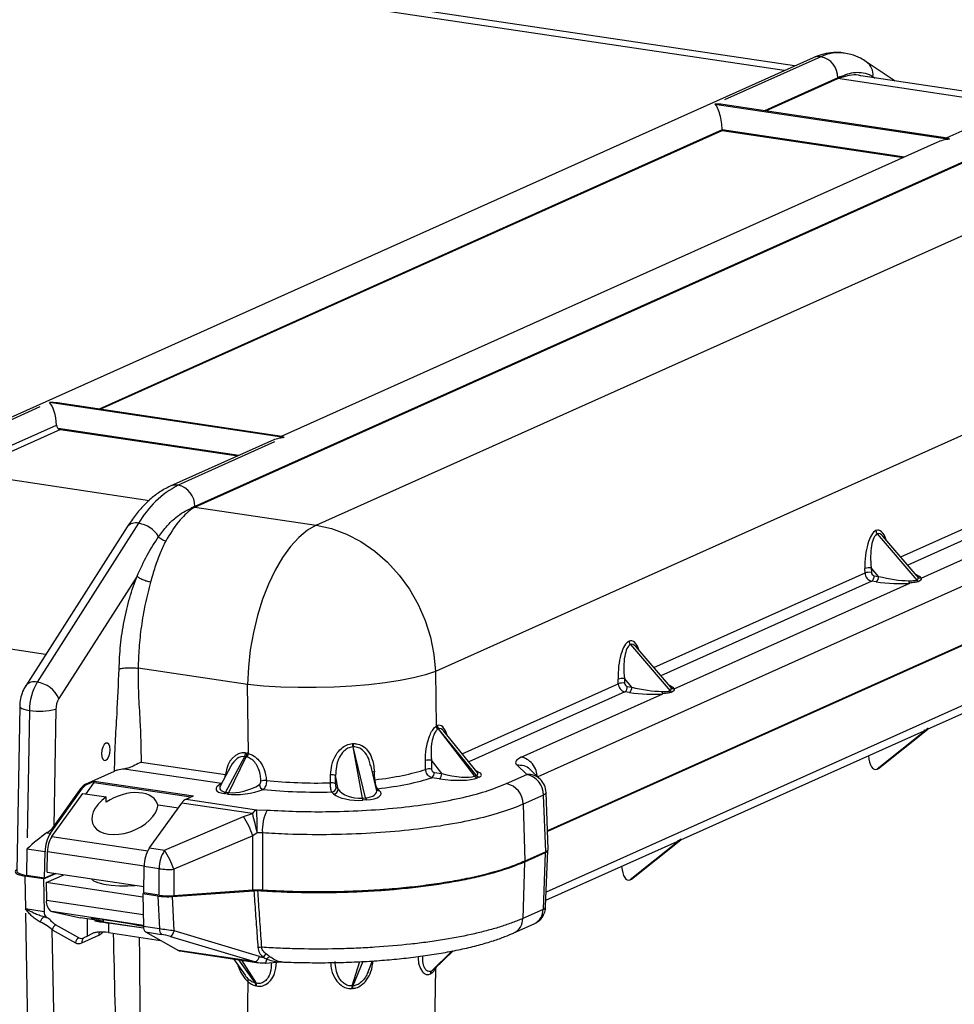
# Model space of a CAD drawing. Header units: millimetres. Extents: x 12 to 859, y 4 to 555.
# Tile 67 of 69: x 732 to 783, y 425 to 479. Entities that reach past the tile are written whole.
import ezdxf

# ---------------------------------------------------------------- set-up
doc = ezdxf.new("R2010")
doc.units = ezdxf.units.MM

msp = doc.modelspace()

# ---------------------------------------------------------------- linework, layer by layer
at = {"color": 8, "linetype": 'Continuous', "lineweight": 25}
for p, q in [((773.44, 476.471), (696.223, 488.009)), ((776.365, 476.075), (772.356, 474.278)), ((778.295, 476.156), (778.301, 476.085)), ((778.295, 476.156), (778.418, 476.067)), ((786.271, 474.553), (776.365, 476.034)), ((770.037, 473.238), (735.95, 457.957)), ((780.012, 471.747), (770.037, 473.238)), ((743.605, 455.427), (733.714, 456.905)), ((803.057, 457.168), (759.952, 437.845)), ((779.818, 449.87), (791.368, 455.048)), ((791.734, 454.598), (780.198, 449.427)), ((728.566, 454.483), (738.705, 452.968)), ((803.118, 450.68), (760.417, 431.538)), ((766.314, 443.816), (777.864, 448.994)), ((778.23, 448.545), (766.694, 443.373)), ((733.03, 444.541), (724.815, 445.768)), ((755.821, 439.112), (764.359, 442.94)), ((764.726, 442.491), (756.186, 438.662)), ((742.643, 437.476), (737.317, 438.272)), ((742.85, 437.86), (742.864, 437.964)), ((742.899, 437.953), (742.864, 437.964)), ((751.039, 437.684), (751.008, 437.678)), ((733.365, 434.575), (738.618, 433.79)), ((733.129, 433.763), (738.421, 432.972)), ((738.363, 430.298), (733.074, 431.088)), ((738.374, 429.722), (733.36, 430.472)), ((735.311, 429.127), (735.311, 430.074)), ((754.136, 427.218), (755.26, 428.315)), ((755.301, 428.324), (754.154, 427.227)), ((744.514, 426.559), (743.606, 427.837)), ((743.737, 427.817), (744.543, 426.553)), ((749.802, 426.407), (750.221, 427.736)), ((750.375, 427.743), (749.832, 426.41))]:
    msp.add_line(p, q, dxfattribs=at)
at = {"color": 7, "linetype": 'Continuous', "lineweight": 25}
for p, q in [((774.009, 476.726), (697.497, 488.159)), ((775.016, 477.177), (727.011, 455.657)), ((775.449, 477.234), (770.179, 474.871)), ((779.515, 475.903), (777.93, 476.961)), ((776.365, 476.034), (776.608, 476.169)), ((776.644, 476.122), (776.365, 476.034)), ((786.841, 474.809), (777.64, 476.184)), ((772.425, 474.267), (776.365, 476.034)), ((787.847, 475.26), (782.331, 472.787)), ((769.65, 474.634), (782.481, 472.717)), ((782.367, 472.782), (770.077, 474.618)), ((789.197, 474.157), (741.192, 452.637)), ((741.192, 452.596), (789.197, 474.116)), ((736.018, 457.947), (770.037, 473.197)), ((747.838, 451.603), (795.842, 473.123)), ((770.037, 473.238), (770.037, 473.197)), ((770.037, 473.197), (779.943, 471.717)), ((781.798, 472.548), (745.924, 456.466)), ((802.364, 465.124), (754.359, 443.604)), ((746.075, 456.396), (733.243, 458.314)), ((732.714, 458.076), (727.444, 455.714)), ((745.96, 456.461), (733.67, 458.298)), ((728.349, 454.721), (733.625, 457.087)), ((733.835, 456.846), (728.566, 454.483)), ((733.835, 456.846), (743.537, 455.396)), ((745.392, 456.228), (739.843, 453.74)), ((745.545, 456.159), (740.276, 453.797)), ((803.132, 454.001), (760.492, 434.886)), ((803.197, 453.993), (760.493, 434.849)), ((780.926, 448.72), (793.807, 454.495)), ((740.976, 452.529), (741.192, 452.596)), ((741.192, 452.596), (741.014, 452.483)), ((741.192, 452.596), (747.838, 451.603)), ((737.49, 451.515), (731.936, 442.83)), ((738.117, 451.711), (732.563, 443.027)), ((778.529, 451.13), (780.696, 448.605)), ((780.717, 448.822), (778.837, 451.013)), ((777.864, 448.994), (777.856, 449.24)), ((778.6, 448.811), (778.203, 449.273)), ((778.203, 449.273), (778.211, 449.027)), ((738.029, 448.823), (733.744, 442.123)), ((778.357, 448.847), (778.6, 448.811)), ((767.422, 442.666), (780.303, 448.441)), ((778.473, 448.508), (778.23, 448.545)), ((781.282, 440.453), (794.593, 446.42)), ((765.024, 445.076), (767.191, 442.552)), ((767.213, 442.768), (765.333, 444.959)), ((744.072, 442.891), (738.087, 443.785)), ((754.359, 443.604), (754.399, 440.614)), ((744.122, 439.124), (744.072, 442.891)), ((764.359, 442.94), (764.352, 443.186)), ((765.095, 442.757), (764.699, 443.219)), ((764.699, 443.219), (764.706, 442.973)), ((764.853, 442.793), (765.095, 442.757)), ((759.051, 438.914), (766.799, 442.387)), ((764.968, 442.454), (764.726, 442.491)), ((731.611, 441.698), (731.449, 432.691)), ((732.14, 441.478), (732.015, 434.514)), ((733.585, 441.542), (733.47, 435.13)), ((754.444, 440.64), (754.459, 440.647)), ((754.524, 440.472), (754.508, 440.465)), ((754.508, 440.465), (756.496, 437.881)), ((756.594, 437.924), (754.524, 440.472)), ((756.647, 438.094), (754.82, 440.343)), ((767.777, 434.399), (781.089, 440.367)), ((781.307, 440.484), (778.519, 438.263)), ((778.592, 438.308), (781.291, 440.459)), ((749.829, 439.48), (750.346, 436.683)), ((750.534, 436.697), (749.862, 439.482)), ((743.916, 438.945), (742.878, 437.013)), ((743.053, 436.987), (743.997, 438.933)), ((743.997, 438.933), (743.916, 438.945)), ((743.965, 439.152), (744.046, 439.14)), ((738.252, 438.654), (742.864, 437.964)), ((743.158, 438.435), (742.59, 437.376)), ((751.135, 437.151), (750.816, 438.476)), ((753.82, 438.254), (753.813, 438.739)), ((754.699, 438.029), (754.14, 438.757)), ((754.14, 438.757), (754.146, 438.271)), ((759.353, 437.975), (758.805, 438.504)), ((735.209, 437.443), (736.799, 438.155)), ((749.031, 437.166), (748.893, 437.914)), ((754.29, 438.091), (754.699, 438.029)), ((756.496, 437.881), (756.594, 437.924)), ((758.239, 437.475), (759.353, 437.975)), ((760.088, 437.714), (759.54, 438.243)), ((735.209, 437.443), (735.283, 437.432)), ((735.244, 436.908), (735.691, 437.532)), ((735.283, 437.432), (735.691, 437.615)), ((735.691, 437.615), (741.117, 436.804)), ((735.691, 437.532), (735.691, 437.615)), ((735.691, 437.532), (740.978, 436.742)), ((742.595, 437.386), (742.595, 437.385)), ((754.572, 437.736), (754.164, 437.797)), ((756.749, 437.829), (756.652, 437.786)), ((733.289, 434.764), (735.05, 437.223)), ((733.365, 434.575), (735.056, 436.937)), ((733.47, 435.13), (734.976, 437.234)), ((735.05, 437.223), (734.976, 437.234)), ((735.056, 436.937), (736.348, 436.743)), ((740.709, 436.621), (741.117, 436.804)), ((742.975, 436.9), (742.8, 436.926)), ((742.878, 437.013), (743.053, 436.987)), ((748.786, 436.912), (748.676, 437.018)), ((748.921, 437.272), (749.031, 437.166)), ((751.195, 437.193), (751.304, 437.087)), ((760.269, 436.851), (759.155, 436.352)), ((760.389, 433.745), (760.269, 436.851)), ((760.531, 433.884), (760.41, 436.993)), ((736.348, 436.452), (736.348, 436.743)), ((738.715, 433.953), (740.475, 436.412)), ((739.189, 436.319), (740.291, 436.154)), ((744.34, 435.834), (740.475, 436.412)), ((740.709, 436.621), (744.574, 436.043)), ((750.346, 436.683), (750.534, 436.697)), ((750.58, 436.58), (750.392, 436.567)), ((759.155, 436.352), (759.252, 433.235)), ((743.855, 435.668), (744.34, 435.834)), ((744.574, 436.043), (745.141, 436.028)), ((739.536, 433.83), (743.855, 435.668)), ((733.108, 434.791), (733.289, 434.764)), ((744.362, 434.626), (740.043, 432.788)), ((744.605, 434.784), (744.362, 434.626)), ((744.888, 434.775), (744.605, 434.784)), ((760.4, 431.092), (767.584, 434.313)), ((767.802, 434.43), (765.015, 432.209)), ((765.087, 432.254), (767.787, 434.405)), ((732.004, 433.897), (731.978, 432.453)), ((732.994, 433.749), (732.004, 433.897)), ((732.968, 432.305), (732.994, 433.749)), ((733.108, 432.63), (733.129, 433.763)), ((738.715, 433.953), (739.536, 433.83)), ((760.364, 433.696), (759.226, 433.185)), ((760.389, 433.745), (759.252, 433.235)), ((760.364, 433.696), (760.244, 430.597)), ((760.385, 430.729), (760.506, 433.822)), ((759.226, 433.185), (759.129, 430.097)), ((732.968, 432.305), (731.978, 432.453)), ((732.916, 432.26), (733.583, 432.559)), ((733.546, 432.564), (732.968, 432.305)), ((733.057, 432.061), (734.021, 432.493)), ((733.108, 432.63), (738.4, 431.839)), ((738.394, 431.494), (738.42, 432.938)), ((739.241, 432.816), (738.42, 432.938)), ((739.233, 431.369), (739.241, 432.816)), ((740.043, 432.788), (740.036, 431.341)), ((732.916, 432.26), (731.89, 432.413)), ((731.89, 432.413), (731.923, 430.621)), ((732.916, 432.26), (732.949, 430.468)), ((738.346, 431.271), (733.057, 432.061)), ((733.057, 432.061), (733.074, 431.088)), ((738.342, 431.449), (738.431, 431.489)), ((739.162, 431.327), (738.342, 431.449)), ((738.342, 431.449), (738.375, 429.657)), ((739.233, 431.369), (738.394, 431.494)), ((739.967, 431.299), (744.421, 431.608)), ((744.363, 431.642), (740.036, 431.341)), ((739.162, 431.327), (739.251, 429.526)), ((740.06, 429.418), (739.967, 431.299)), ((732.949, 430.468), (731.923, 430.621)), ((731.927, 430.385), (732.156, 417.79)), ((733.36, 430.472), (734.93, 430.131)), ((760.244, 430.597), (759.129, 430.097)), ((732.939, 430.189), (733.063, 430.171)), ((733.063, 430.171), (733.146, 430.124)), ((736.167, 429.946), (734.93, 430.131)), ((735.712, 430.014), (735.712, 429.971)), ((738.382, 429.572), (735.712, 429.971)), ((738.383, 429.561), (736.468, 429.847)), ((736.468, 429.847), (736.468, 429.325)), ((758.646, 429.304), (759.761, 429.804)), ((733.602, 417.926), (733.391, 429.48)), ((733.391, 429.48), (734.657, 428.771)), ((734.837, 429.044), (733.571, 429.754)), ((736.468, 429.325), (739.31, 428.9)), ((739.251, 429.526), (738.375, 429.657)), ((738.489, 429.36), (740.291, 428.35)), ((738.489, 429.36), (739.365, 429.229)), ((744.725, 428.019), (740.06, 429.418)), ((758.646, 429.304), (758.63, 429.297)), ((735, 428.762), (735.936, 429.181)), ((735.311, 429.127), (735.11, 429.037)), ((739.852, 429.117), (744.517, 427.718)), ((744.517, 427.718), (740.291, 428.35)), ((740.38, 428.319), (744.698, 427.674)), ((754.261, 427.307), (755.332, 428.33)), ((743.306, 427.882), (743.937, 426.994)), ((745.046, 427.661), (745.91, 427.72)), ((745.908, 427.722), (745.903, 427.722)), ((750.679, 427.184), (750.92, 427.774)), ((750.677, 427.185), (750.627, 427.094)), ((753.999, 399.447), (754.373, 427.367)), ((744.086, 426.654), (743.711, 398.733))]:
    msp.add_line(p, q, dxfattribs=at)
at = {"color": 7, "linetype": 'Continuous', "lineweight": 25, "flags": 128}
for points in [[(747.838, 451.603), (747.357, 451.328), (746.884, 450.939), (746.426, 450.441), (745.992, 449.843), (745.588, 449.155), (745.22, 448.387), (744.896, 447.554), (744.619, 446.667), (744.396, 445.742), (744.228, 444.794), (744.12, 443.839), (744.072, 442.891)], [(747.838, 451.603), (748.671, 451.419), (749.49, 451.119), (750.282, 450.708), (751.035, 450.193), (751.735, 449.581), (752.371, 448.883), (752.933, 448.111), (753.412, 447.277), (753.799, 446.394), (754.089, 445.478), (754.277, 444.543), (754.359, 443.604)], [(754.359, 443.604), (753.812, 443.424), (753.162, 443.258), (752.421, 443.111), (751.602, 442.985), (750.718, 442.881), (749.786, 442.802), (748.82, 442.75), (747.837, 442.724), (746.854, 442.725), (745.888, 442.754), (744.956, 442.809), (744.072, 442.891)], [(736.567, 439.327), (736.548, 439.499), (736.495, 439.627), (736.416, 439.694), (736.323, 439.688), (736.23, 439.61), (736.151, 439.473), (736.098, 439.297), (736.08, 439.109), (736.098, 438.937), (736.151, 438.808), (736.23, 438.742), (736.323, 438.748), (736.416, 438.825), (736.495, 438.962), (736.548, 439.139), (736.567, 439.327)], [(744.363, 431.642), (744.363, 432.78), (744.362, 434.123), (744.362, 434.626)], [(744.888, 434.775), (744.888, 433.462), (744.888, 432.781), (744.887, 431.643)], [(735.532, 432.267), (735.654, 432.164), (735.891, 432.061), (736.22, 431.977), (736.62, 431.917), (737.065, 431.886), (737.527, 431.884), (737.935, 431.908)], [(745.017, 427.674), (745.035, 427.662), (745.046, 427.661)]]:
    msp.add_lwpolyline(points, dxfattribs=at)
at = {"color": 8, "linetype": 'Continuous', "lineweight": 25, "flags": 128}
for points in [[(731.611, 441.698), (731.613, 441.681), (731.647, 441.634), (731.72, 441.588), (731.829, 441.546), (731.971, 441.508), (732.14, 441.478)], [(751.195, 437.193), (751.148, 437.194), (751.124, 437.198)], [(760.41, 436.993), (760.41, 436.982), (760.401, 436.955), (760.383, 436.929), (760.354, 436.902), (760.316, 436.876), (760.269, 436.851)], [(745.046, 427.661), (745.053, 427.662), (745.07, 427.673), (745.085, 427.696), (745.098, 427.73), (745.109, 427.774), (745.118, 427.826), (745.123, 427.886)]]:
    msp.add_lwpolyline(points, dxfattribs=at)
at = {"color": 8, "linetype": 'Continuous', "lineweight": 25}
for centre, radius, start, end in [((775.328, 476.473), 0.77, 80.9785, 113.902), ((776.424, 475.174), 2.279, 82.3366, 115.34), ((777.422, 476.246), 0.877, 354.1168, 54.585), ((740.155, 453.034), 0.772, 81.0205, 113.9003), ((737.952, 451.137), 0.598, 74.0493, 140.752), ((732.404, 442.435), 0.613, 75.005, 139.7963), ((751.075, 437.659), 0.469, 96.757, 110.9794), ((759.43, 437.025), 0.953, 46.2896, 94.6153), ((751.286, 437.317), 0.23, 229.9684, 274.4603), ((759.376, 430.582), 0.868, 296.3024, 1.0138), ((760.208, 430.778), 0.184, 281.3125, 344.4579), ((758.262, 430.082), 0.868, 296.3024, 1.0138), ((736.341, 429.185), 0.406, 155.5921, 180.5929), ((735.642, 429.77), 0.658, 296.5225, 320.5735), ((754.498, 427.417), 0.135, 185.2059, 201.6326)]:
    msp.add_arc(centre, radius, start, end, dxfattribs=at)
at = {"color": 7, "linetype": 'Continuous', "lineweight": 25}
for centre, radius, start, end in [((775.202, 476.097), 1.164, 358.9121, 77.7511), ((777.355, 473.874), 2.413, 108.0168, 114.214), ((733.874, 457.08), 0.238, 227.5604, 260.6259), ((742.79, 449.033), 5.386, 117.8271, 150.187), ((740.029, 452.659), 1.164, 358.9121, 77.7511), ((742.319, 450.129), 2.75, 114.2003, 119.2462), ((737.84, 450.1), 1.635, 32.9397, 80.2405), ((778.756, 451.324), 0.299, 182.1064, 220.5885), ((778.102, 448.481), 0.798, 82.7727, 107.9812), ((778.11, 448.235), 0.798, 82.7727, 107.9812), ((778.328, 448.999), 0.465, 180.5729, 257.8091), ((778.396, 449.028), 0.186, 180.5729, 257.8091), ((778.01, 448.815), 0.349, 309.1832, 5.238), ((778.252, 448.779), 0.349, 309.1832, 5.238), ((780.894, 448.773), 0.26, 220.1212, 248.2337), ((780.915, 448.963), 0.244, 222.6894, 272.7417), ((780.469, 448.613), 0.24, 189.7243, 226.0824), ((765.251, 445.27), 0.299, 182.1064, 220.5885), ((764.598, 442.427), 0.798, 82.7727, 107.9812), ((735.235, 441.465), 3.095, 149.6985, 179.7656), ((732.323, 441.49), 1.556, 24.0286, 81.1333), ((764.606, 442.181), 0.798, 82.7727, 107.9812), ((764.824, 442.945), 0.465, 180.5729, 257.8091), ((764.892, 442.975), 0.186, 180.5729, 257.8091), ((764.505, 442.761), 0.349, 309.1832, 5.238), ((764.748, 442.725), 0.349, 309.1832, 5.238), ((767.41, 442.91), 0.244, 222.6894, 272.7417), ((766.965, 442.56), 0.24, 189.7243, 226.0824), ((767.39, 442.719), 0.26, 220.1212, 248.2337), ((734.746, 441.538), 1.161, 149.6985, 179.7656), ((732.712, 444.893), 3.463, 260.4947, 284.6107), ((754.701, 440.645), 0.304, 185.7737, 221.4096), ((754.743, 440.651), 0.299, 182.1072, 218.3386), ((754.758, 440.658), 0.299, 182.1072, 218.3386), ((750.765, 439.668), 0.955, 180.4761, 191.3497), ((750.786, 439.675), 0.944, 180.7522, 191.7568), ((743.478, 439.158), 0.487, 334.1438, 359.3134), ((743.558, 439.146), 0.487, 334.1438, 359.3134), ((743.605, 439.176), 0.519, 330.5073, 354.3379), ((754.028, 437.784), 0.979, 83.4427, 102.6571), ((748.664, 437.373), 0.587, 67.0608, 93.9936), ((754.034, 437.298), 0.979, 83.4427, 102.6571), ((753.947, 438.065), 0.344, 308.9236, 4.3304), ((754.356, 438.004), 0.344, 308.9236, 4.3304), ((756.695, 438.031), 0.249, 217.0991, 260.0157), ((756.792, 438.075), 0.249, 217.0991, 260.0157), ((759.108, 436.839), 1.161, 0.5729, 77.8091), ((735.488, 436.897), 0.612, 117.0696, 146.7195), ((735.561, 436.887), 0.612, 117.0696, 146.7195), ((745, 437.429), 0.279, 182.2412, 256.7145), ((745.081, 436.64), 1.011, 88.3857, 106.0143), ((748.654, 436.931), 0.586, 67.0392, 93.9722), ((757.993, 436.34), 1.161, 0.5729, 77.8091), ((759.353, 436.952), 1.058, 2.2188, 45.993), ((742.71, 437.086), 0.184, 299.5049, 336.6419), ((742.884, 437.06), 0.184, 299.5049, 336.6419), ((748.655, 437.284), 0.267, 274.556, 357.4168), ((748.765, 437.178), 0.267, 274.556, 357.4168), ((740.987, 436.076), 0.612, 117.0696, 146.7195), ((750.6, 436.717), 0.257, 187.5388, 215.8784), ((750.788, 436.73), 0.257, 187.5388, 215.8784), ((744.852, 435.498), 0.612, 117.0696, 146.7195), ((770.478, 441.856), 26.823, 192.9746, 195.2872), ((725.932, 434.954), 18.674, 359.4789, 3.3439), ((747.345, 434.932), 2.462, 153.5647, 183.6413), ((739.549, 432.928), 5.104, 19.4352, 32.4692), ((734.875, 433.751), 1.881, 147.4447, 180.0658), ((734.633, 433.765), 1.505, 147.4447, 180.0658), ((740.301, 432.941), 1.881, 147.4447, 180.0658), ((741.122, 432.818), 1.881, 147.4447, 180.0658), ((735.23, 431.09), 5.104, 19.4352, 32.4692), ((739.793, 437.228), 4.447, 262.8675, 273.2294), ((733.665, 430.987), 0.599, 170.2534, 239.3817), ((733.297, 430.431), 0.35, 173.8333, 227.9806), ((759.328, 430.77), 1.058, 294.1461, 357.7753), ((733.182, 429.799), 0.459, 121.9046, 167.4799), ((733.862, 429.367), 0.485, 126.9245, 166.4435), ((736.045, 426.32), 3.034, 81.9853, 92.9329), ((738.723, 429.62), 0.35, 173.8333, 227.9806), ((739.599, 429.489), 0.35, 173.8333, 227.9806), ((739.596, 429.516), 0.474, 302.7379, 348.0101), ((735.128, 428.657), 0.485, 126.9245, 166.4435), ((734.837, 429.094), 0.37, 240.9141, 296.1387), ((734.98, 429.302), 0.295, 240.9141, 296.1387), ((735.375, 428.772), 0.375, 134.9599, 181.5263), ((740.418, 428.573), 0.257, 240.3431, 261.3566), ((744.855, 427.015), 1.506, 89.9936, 98.0299), ((745.647, 427.298), 1, 122.4236, 136.9411), ((744.261, 428.117), 0.474, 302.7379, 348.0101), ((745.57, 427.415), 0.648, 114.3632, 133.5347), ((754.29, 427.077), 0.209, 137.5495, 182.6551), ((754.309, 427.085), 0.21, 137.4154, 182.4545), ((743.931, 426.783), 0.202, 320.0886, 356.1014), ((744.237, 426.443), 0.3, 354.3432, 22.7427), ((744.264, 426.438), 0.302, 354.0911, 22.278), ((750.261, 426.275), 0.478, 163.8869, 181.207), ((750.283, 426.275), 0.471, 163.3557, 180.9733)]:
    msp.add_arc(centre, radius, start, end, dxfattribs=at)
for centre, major_axis, ratio, start_param, end_param in [((769.65, 473.612), (1.439, 0.198), 0.700432, 1.174791, 1.47485), ((769.65, 473.612), (-0.149, 1.087), 0.328644, 4.316383, 5.88718), ((782.481, 471.695), (1.439, 0.198), 0.700432, 1.47485, 1.966802), ((782.481, 471.695), (-0.149, 1.087), 0.328644, 5.88718, 6.187239), ((733.243, 457.291), (1.439, 0.198), 0.700432, 1.174791, 1.47485), ((733.243, 457.291), (-0.149, 1.087), 0.328644, 4.478381, 5.88718), ((746.075, 455.374), (1.439, 0.198), 0.700432, 1.47485, 1.966802), ((746.075, 455.374), (-0.149, 1.087), 0.328644, 5.88718, 6.187239), ((778.512, 449.534), (0.06, 1.803), 0.363718, 0.176052, 1.746849), ((778.732, 449.51), (-0.141, 1.636), 0.335697, 0.116603, 1.6874), ((779.129, 449.048), (1.627, -0.327), 0.211726, 4.423976, 5.499906), ((779.129, 449.048), (1.627, -0.327), 0.211726, 0.206453, 0.264749), ((779.129, 448.802), (1.811, -0.134), 0.200775, 4.356533, 5.432463), ((765.008, 443.481), (0.06, 1.803), 0.363718, 0.176052, 1.746849), ((765.228, 443.456), (-0.141, 1.636), 0.335697, 0.116603, 1.6874), ((765.625, 442.994), (1.627, -0.327), 0.211726, 4.423976, 5.499906), ((765.625, 442.994), (1.627, -0.327), 0.211726, 0.206453, 0.264749), ((765.625, 442.749), (1.811, -0.134), 0.200775, 4.356533, 5.432463), ((754.482, 438.875), (0.066, 1.787), 0.344741, 0.168428, 0.242248), ((754.702, 438.85), (-0.138, 1.63), 0.310489, 0.112176, 0.185997), ((747.769, 449.585), (-3.405, 9.647), 0.700135, 2.947933, 2.952321), ((747.722, 449.457), (-3.675, 9.636), 0.716064, 2.925065, 2.929454), ((743.917, 437.584), (-0.114, 1.574), 0.677228, 6.132542, 7.561447), ((743.91, 437.518), (0.013, 1.421), 0.600314, 6.125046, 6.196042), ((744.037, 437.566), (-0.181, 1.577), 0.669382, 6.03419, 6.105186), ((778.562, 439.638), (0.153, 1.394), 0.364632, 2.083983, 3.352425), ((747.426, 475.833), (4.411, 218.724), 0.0091, 4.536475, 4.538533), ((747.671, 475.842), (4.655, 218.741), 0.009414, 4.536258, 4.538316), ((747.426, 475.833), (-10.147, 217.714), 0.008545, 4.535853, 4.537911), ((747.901, 439.479), (7.536, -0.007), 0.261708, 5.14219, 5.615966), ((755.153, 438.264), (1.427, -0.3), 0.230018, 4.437197, 5.983314), ((778.562, 439.638), (0.153, 1.394), 0.364632, 3.352425, 3.489148), ((743.834, 437.371), (1.487, 0.212), 0.28486, 2.455264, 3.904236), ((743.949, 437.599), (1.224, 0.418), 0.381159, 3.770189, 5.258736), ((747.901, 439.479), (7.536, -0.007), 0.261708, 4.33314, 4.807353), ((747.901, 439.071), (7.959, -0.001), 0.259092, 5.139077, 5.618083), ((755.153, 438.019), (1.621, -0.115), 0.211846, 4.360826, 5.906942), ((737.374, 435.689), (1.768, 0.71), 0.611407, 6.162263, 8.212345), ((743.949, 437.354), (1.446, 0.206), 0.300968, 3.931133, 5.41968), ((747.901, 439.071), (7.959, -0.001), 0.259092, 4.330755, 4.809997), ((749.969, 437.006), (1.267, -0.078), 0.347326, 3.527987, 5.074103), ((749.969, 437.251), (1.014, -0.2), 0.528379, 3.648089, 5.194205), ((750.098, 437.015), (1.288, -0.097), 0.335586, 5.121166, 6.667282), ((737.374, 435.98), (1.768, 0.71), 0.611407, 1.929159, 5.966822), ((732.533, 434.099), (1.066, 0.902), 0.145566, 0.883616, 1.962983), ((732.554, 435.267), (1.029, 0.435), 0.611652, 5.007709, 5.499139), ((759.447, 433.832), (1.059, 0), 0.258641, 5.759944, 6.273151), ((759.472, 433.881), (1.059, 0), 0.258641, 5.759944, 6.293219), ((732.419, 432.651), (1.058, 0), 0.258898, 2.72754, 4.188488), ((732.508, 432.69), (1.058, 0), 0.258898, 3.136912, 4.188488), ((765.058, 433.584), (0.153, 1.394), 0.364632, 2.083983, 3.352425), ((765.058, 433.584), (0.153, 1.394), 0.364632, 3.352425, 3.489148), ((739.693, 431.564), (1.06, 0), 0.258546, 4.187833, 4.97384), ((739.762, 431.606), (1.058, 0), 0.258998, 4.188937, 4.97383), ((732.475, 429.617), (1.057, -0.436), 0.316375, 0.665159, 1.455485), ((732.573, 430.023), (1.487, -0.391), 0.168359, 1.219639, 1.366464), ((737.323, 429.795), (1.82, -0.303), 0.02843, 0.959234, 4.029363), ((736.044, 429.939), (0.847, -0.141), 0.02843, 4.313424, 5.240719), ((737.323, 427.786), (0.918, 5.513), 0.285151, 1.200476, 1.216089), ((739.797, 429.452), (1.067, -0.143), 0.000554, 1.322215, 2.108223), ((739.699, 429.046), (0.643, -0.17), 0.165283, 1.374651, 2.160658), ((745.017, 428.696), (0.907, 0.684), 0.854654, 3.658231, 4.139458), ((745.126, 428.59), (0.863, 0.119), 0.700432, 4.135216, 4.371217), ((747.742, 420.474), (7.568, 6.862), 0.136379, 0.462101, 0.466273), ((747.587, 420.671), (7.829, 6.839), 0.130567, 0.471799, 0.475971), ((747.832, 420.688), (7.394, -5.009), 0.455854, 2.309263, 2.313435), ((747.742, 420.474), (7.093, -5.114), 0.467728, 2.334592, 2.338764), ((747.74, 420.317), (7.158, 3.796), 0.643711, 0.964287, 0.968281), ((747.694, 420.535), (7.489, 3.59), 0.624598, 1.00284, 1.006834)]:
    msp.add_ellipse(centre, major_axis=major_axis, ratio=ratio, start_param=start_param, end_param=end_param, dxfattribs=at)
at = {"color": 8, "linetype": 'Continuous', "lineweight": 25}
for centre, major_axis, ratio, start_param, end_param in [((778.512, 449.534), (0.06, 1.803), 0.363718, 5.507206, 6.459238), ((778.732, 449.51), (-0.141, 1.636), 0.335697, 5.846626, 6.399789), ((779.129, 448.802), (1.811, -0.134), 0.200775, 0.13901, 0.578484), ((765.008, 443.481), (0.06, 1.803), 0.363718, 5.507206, 6.459238), ((765.228, 443.456), (-0.141, 1.636), 0.335697, 5.846626, 6.399789), ((765.625, 442.749), (1.811, -0.134), 0.200775, 0.13901, 0.578484), ((754.531, 438.896), (0.03, 1.772), 0.350732, 5.485777, 6.446168), ((754.75, 438.872), (-0.177, 1.614), 0.319189, 5.823937, 6.382032), ((743.79, 437.536), (0.081, 1.414), 0.607213, 6.230913, 7.200076), ((755.22, 438.294), (1.459, -0.288), 0.216549, 5.980029, 6.538124), ((755.22, 438.049), (1.649, -0.104), 0.204853, 5.911881, 6.873534), ((743.834, 437.617), (1.272, 0.424), 0.351982, 2.784698, 3.753861), ((750.098, 437.26), (1.039, -0.24), 0.494601, 5.255717, 6.525433), ((744.482, 428.152), (-0.246, 1.729), 0.599522, 1.850133, 2.528201), ((754.177, 428.825), (0.187, 1.757), 0.335207, 3.771152, 3.863536), ((744.355, 428.087), (-0.309, 1.511), 0.530453, 2.265142, 2.511533)]:
    msp.add_ellipse(centre, major_axis=major_axis, ratio=ratio, start_param=start_param, end_param=end_param, dxfattribs=at)
at = {"color": 7, "linetype": 'Continuous', "lineweight": 25}
for points, knots in [([(776.727, 477.421), (776.665, 477.433), (776.425, 477.483), (775.994, 477.459), (775.481, 477.366), (775.162, 477.237), (775.016, 477.177)], [0, 0, 0, 0, 0.108527, 0.421215, 0.733826, 1, 1, 1, 1]), ([(777.93, 476.961), (777.828, 477.024), (777.561, 477.188), (777.157, 477.356), (776.847, 477.403), (776.727, 477.421)], [0, 0, 0, 0, 0.276125, 0.717697, 1, 1, 1, 1]), ([(776.608, 476.169), (776.744, 476.226), (777.023, 476.343), (777.445, 476.395), (777.877, 476.352), (778.153, 476.223), (778.295, 476.156)], [0, 0, 0, 0, 0.230192, 0.47358, 0.730185, 1, 1, 1, 1]), ([(776.608, 476.169), (776.609, 476.163), (776.609, 476.155), (776.614, 476.145), (776.618, 476.138), (776.624, 476.131), (776.632, 476.125), (776.639, 476.123), (776.644, 476.122)], [0, 0, 0, 0, 0.239467, 0.368371, 0.500008, 0.631644, 0.760545, 1, 1, 1, 1]), ([(733.625, 457.087), (733.63, 457.059), (733.638, 457.003), (733.675, 456.942), (733.704, 456.914), (733.714, 456.905)], [0, 0, 0, 0, 0.401492, 0.802995, 1, 1, 1, 1]), ([(739.843, 453.74), (739.734, 453.687), (739.44, 453.545), (738.983, 453.233), (738.474, 452.782), (737.997, 452.244), (737.675, 451.801), (737.512, 451.55), (737.49, 451.515)], [0, 0, 0, 0, 0.121082, 0.326658, 0.538058, 0.755595, 0.965557, 1, 1, 1, 1]), ([(739.211, 450.989), (739.364, 451.19), (739.66, 451.581), (740.118, 452.018), (740.556, 452.343), (740.839, 452.468), (740.976, 452.529)], [0, 0, 0, 0, 0.273566, 0.531401, 0.773525, 1, 1, 1, 1]), ([(741.014, 452.483), (740.773, 452.282), (740.283, 451.874), (739.829, 451.117), (739.599, 450.733)], [0, 0, 0, 0, 0.49354, 1, 1, 1, 1]), ([(741.014, 452.483), (741.009, 452.484), (741.002, 452.486), (740.993, 452.492), (740.987, 452.498), (740.982, 452.505), (740.978, 452.516), (740.977, 452.523), (740.976, 452.529)], [0, 0, 0, 0, 0.2394559, 0.3683573, 0.499994, 0.6316317, 0.7605355, 1, 1, 1, 1]), ([(738.029, 448.823), (738.21, 449.215), (738.572, 449.997), (738.998, 450.659), (739.211, 450.989)], [0, 0, 0, 0, 0.500206, 1, 1, 1, 1]), ([(739.599, 450.733), (739.563, 450.741), (739.489, 450.758), (739.375, 450.819), (739.276, 450.898), (739.232, 450.959), (739.211, 450.989)], [0, 0, 0, 0, 0.242887, 0.5, 0.757113, 1, 1, 1, 1]), ([(739.599, 450.733), (739.492, 450.521), (739.271, 450.08), (739.007, 449.325), (738.847, 448.767), (738.769, 448.492)], [0, 0, 0, 0, 0.321745, 0.666719, 1, 1, 1, 1]), ([(737.046, 443.739), (737.065, 444.176), (737.104, 445.049), (737.31, 446.37), (737.609, 447.651), (737.889, 448.433), (738.029, 448.823)], [0, 0, 0, 0, 0.251525, 0.502416, 0.752084, 1, 1, 1, 1]), ([(738.769, 448.492), (738.701, 448.505), (738.598, 448.525), (738.45, 448.575), (738.339, 448.62), (738.236, 448.67), (738.119, 448.739), (738.064, 448.79), (738.029, 448.823)], [0, 0, 0, 0, 0.239459, 0.368363, 0.500003, 0.631642, 0.760545, 1, 1, 1, 1]), ([(780.233, 448.573), (780.325, 448.572), (780.484, 448.571), (780.635, 448.582), (780.684, 448.601), (780.696, 448.605)], [0, 0, 0, 0, 0.516698, 0.889631, 1, 1, 1, 1]), ([(780.696, 448.605), (780.72, 448.622), (780.749, 448.641), (780.776, 448.709), (780.755, 448.756), (780.736, 448.798)], [0, 0, 0, 0, 0.319654, 0.375109, 1, 1, 1, 1]), ([(780.716, 448.822), (780.717, 448.822), (780.723, 448.817), (780.715, 448.828), (780.708, 448.836)], [0, 0, 0, 0, 0.180241, 1, 1, 1, 1]), ([(780.926, 448.72), (780.927, 448.717), (780.932, 448.682), (780.922, 448.608), (780.834, 448.554), (780.798, 448.532)], [0, 0, 0, 0, 0.051934, 0.60706, 1, 1, 1, 1]), ([(738.769, 448.492), (738.665, 448.095), (738.461, 447.318), (738.257, 446.098), (738.126, 444.915), (738.1, 444.156), (738.087, 443.785)], [0, 0, 0, 0, 0.266758, 0.522303, 0.766695, 1, 1, 1, 1]), ([(780.798, 448.532), (780.784, 448.526), (780.725, 448.502), (780.569, 448.472), (780.399, 448.452), (780.303, 448.441)], [0, 0, 0, 0, 0.117327, 0.502598, 1, 1, 1, 1]), ([(737.046, 443.739), (737.103, 443.756), (737.19, 443.782), (737.361, 443.803), (737.507, 443.814), (737.662, 443.817), (737.863, 443.812), (737.999, 443.796), (738.087, 443.785)], [0, 0, 0, 0, 0.239457, 0.368361, 0.5, 0.631639, 0.760543, 1, 1, 1, 1]), ([(738.087, 443.785), (738.089, 443.308), (738.095, 442.352), (738.216, 440.636), (738.238, 439.405), (738.252, 438.654)], [0, 0, 0, 0, 0.279726, 0.560147, 1, 1, 1, 1]), ([(736.799, 438.155), (736.81, 438.672), (736.833, 439.708), (736.959, 441.581), (737.013, 442.921), (737.046, 443.739)], [0, 0, 0, 0, 0.279635, 0.560017, 1, 1, 1, 1]), ([(731.936, 442.83), (731.892, 442.755), (731.783, 442.567), (731.669, 442.222), (731.618, 441.911), (731.612, 441.736), (731.611, 441.698)], [0, 0, 0, 0, 0.224063, 0.562083, 0.9057, 1, 1, 1, 1]), ([(767.191, 442.552), (767.216, 442.568), (767.245, 442.588), (767.272, 442.655), (767.251, 442.702), (767.231, 442.744)], [0, 0, 0, 0, 0.3196538, 0.3751087, 1, 1, 1, 1]), ([(767.212, 442.769), (767.213, 442.768), (767.219, 442.763), (767.21, 442.774), (767.203, 442.782)], [0, 0, 0, 0, 0.180241, 1, 1, 1, 1]), ([(766.729, 442.519), (766.821, 442.518), (766.979, 442.517), (767.13, 442.528), (767.18, 442.547), (767.191, 442.552)], [0, 0, 0, 0, 0.516698, 0.889631, 1, 1, 1, 1]), ([(767.293, 442.478), (767.28, 442.472), (767.221, 442.448), (767.065, 442.419), (766.894, 442.398), (766.799, 442.387)], [0, 0, 0, 0, 0.117327, 0.502598, 1, 1, 1, 1]), ([(767.422, 442.666), (767.422, 442.663), (767.428, 442.628), (767.418, 442.555), (767.33, 442.5), (767.293, 442.478)], [0, 0, 0, 0, 0.051934, 0.60706, 1, 1, 1, 1]), ([(753.813, 438.739), (753.814, 438.838), (753.817, 439.162), (753.89, 439.664), (754.05, 440.141), (754.223, 440.459), (754.34, 440.563), (754.399, 440.614)], [0, 0, 0, 0, 0.1374839, 0.4502157, 0.6784804, 0.8395836, 1, 1, 1, 1]), ([(754.473, 440.444), (754.427, 440.399), (754.335, 440.306), (754.215, 440.021), (754.121, 439.59), (754.104, 439.14), (754.131, 438.847), (754.14, 438.757)], [0, 0, 0, 0, 0.152077, 0.308554, 0.536615, 0.85733, 1, 1, 1, 1]), ([(781.307, 440.484), (781.306, 440.483), (781.236, 440.439), (781.16, 440.406), (781.085, 440.373)], [0, 0, 0, 0, 0.0146083, 1, 1, 1, 1]), ([(781.286, 440.466), (781.294, 440.469), (781.303, 440.473), (781.307, 440.484), (781.307, 440.484)], [0, 0, 0, 0, 0.980293, 1, 1, 1, 1]), ([(748.623, 437.959), (748.638, 438.137), (748.668, 438.517), (748.87, 439.023), (749.169, 439.388), (749.486, 439.603), (749.703, 439.641), (749.811, 439.66)], [0, 0, 0, 0, 0.2397252, 0.5100304, 0.7080022, 0.8542438, 1, 1, 1, 1]), ([(749.829, 439.48), (749.741, 439.463), (749.561, 439.427), (749.304, 439.228), (749.068, 438.891), (748.916, 438.427), (748.9, 438.079), (748.893, 437.914)], [0, 0, 0, 0, 0.137598, 0.278606, 0.475037, 0.750975, 1, 1, 1, 1]), ([(749.843, 439.662), (749.909, 439.662), (750.083, 439.663), (750.366, 439.555), (750.66, 439.298), (750.935, 438.82), (750.987, 438.389), (751.02, 438.125)], [0, 0, 0, 0, 0.090336, 0.2369, 0.415349, 0.641891, 1, 1, 1, 1]), ([(744.802, 437.611), (744.798, 437.704), (744.788, 437.932), (744.7, 438.27), (744.531, 438.582), (744.315, 438.814), (744.142, 438.885), (744.057, 438.92)], [0, 0, 0, 0, 0.169039, 0.418704, 0.626955, 0.815417, 1, 1, 1, 1]), ([(744.122, 439.124), (744.227, 439.084), (744.438, 439.004), (744.715, 438.742), (744.94, 438.391), (745.07, 438.01), (745.098, 437.753), (745.109, 437.65)], [0, 0, 0, 0, 0.190801, 0.382726, 0.590941, 0.836041, 1, 1, 1, 1]), ([(759.053, 438.914), (758.909, 438.85), (758.816, 438.784), (758.727, 438.648), (758.731, 438.577), (758.806, 438.504)], [0, 0, 0, 0, 0.5, 0.5, 1, 1, 1, 1]), ([(759.932, 437.836), (759.928, 437.95), (759.906, 438.075), (759.817, 438.322), (759.749, 438.443), (759.579, 438.652), (759.476, 438.739), (759.264, 438.863), (759.154, 438.899), (759.053, 438.914)], [0, 0, 0, 0, 0.25, 0.25, 0.5, 0.5, 0.75, 0.75, 1, 1, 1, 1]), ([(738.252, 438.654), (738.251, 438.653), (738.229, 438.641), (738.095, 438.567), (737.858, 438.444), (737.552, 438.315), (737.385, 438.285), (737.317, 438.272)], [0, 0, 0, 0, 0.0035458, 0.0840542, 0.5009415, 0.7973787, 1, 1, 1, 1]), ([(737.317, 438.272), (737.196, 438.256), (736.987, 438.227), (736.855, 438.177), (736.799, 438.155)], [0, 0, 0, 0, 0.577933, 1, 1, 1, 1]), ([(754.164, 437.797), (754.124, 437.809), (754.046, 437.832), (753.942, 437.922), (753.864, 438.041), (753.826, 438.158), (753.821, 438.229), (753.82, 438.254)], [0, 0, 0, 0, 0.221487, 0.44362, 0.664839, 0.884167, 1, 1, 1, 1]), ([(754.146, 438.271), (754.147, 438.261), (754.148, 438.233), (754.164, 438.186), (754.196, 438.139), (754.24, 438.104), (754.274, 438.095), (754.29, 438.091)], [0, 0, 0, 0, 0.115468, 0.334124, 0.555063, 0.777561, 1, 1, 1, 1]), ([(756.647, 438.094), (756.649, 438.091), (756.651, 438.087), (756.645, 438.1), (756.643, 438.104)], [0, 0, 0, 0, 0.692212, 1, 1, 1, 1]), ([(744.721, 437.418), (744.731, 437.426), (744.75, 437.441), (744.773, 437.482), (744.791, 437.53), (744.801, 437.575), (744.802, 437.602), (744.802, 437.611)], [0, 0, 0, 0, 0.219951, 0.448783, 0.675295, 0.889555, 1, 1, 1, 1]), ([(745.109, 437.65), (745.109, 437.625), (745.108, 437.553), (745.09, 437.432), (745.051, 437.305), (744.998, 437.204), (744.957, 437.173), (744.936, 437.157)], [0, 0, 0, 0, 0.118534, 0.336717, 0.557428, 0.779277, 1, 1, 1, 1]), ([(745.141, 436.028), (745.673, 436), (746.736, 435.944), (748.493, 435.931), (750.36, 435.988), (752.286, 436.135), (754.091, 436.364), (755.722, 436.669), (757.148, 437.038), (757.875, 437.33), (758.239, 437.475)], [0, 0, 0, 0, 0.106557, 0.213118, 0.343903, 0.47469, 0.605954, 0.737213, 0.86861, 1, 1, 1, 1]), ([(748.676, 437.018), (748.669, 437.035), (748.653, 437.069), (748.634, 437.173), (748.62, 437.303), (748.614, 437.423), (748.614, 437.493), (748.614, 437.515)], [0, 0, 0, 0, 0.223439, 0.447721, 0.670833, 0.891388, 1, 1, 1, 1]), ([(748.883, 437.47), (748.883, 437.461), (748.882, 437.433), (748.886, 437.385), (748.894, 437.334), (748.907, 437.292), (748.917, 437.279), (748.921, 437.272)], [0, 0, 0, 0, 0.1081143, 0.3277262, 0.5504707, 0.7752737, 1, 1, 1, 1]), ([(751.039, 437.684), (751.042, 437.637), (751.049, 437.544), (751.078, 437.408), (751.118, 437.294), (751.159, 437.223), (751.185, 437.201), (751.195, 437.193)], [0, 0, 0, 0, 0.218418, 0.436506, 0.654657, 0.874595, 1, 1, 1, 1]), ([(751.14, 437.136), (751.14, 437.136), (751.144, 437.131), (751.14, 437.145), (751.137, 437.158)], [0, 0, 0, 0, 0.081378, 1, 1, 1, 1]), ([(759.155, 436.352), (759.155, 436.352), (758.791, 436.189), (757.952, 435.878), (756.418, 435.473), (754.637, 435.142), (752.672, 434.892), (750.573, 434.732), (748.425, 434.667), (746.51, 434.687), (745.353, 434.75), (744.888, 434.775)], [0, 0, 0, 0, 0.000001, 0.131367, 0.262739, 0.394011, 0.525288, 0.656074, 0.786859, 0.914249, 1, 1, 1, 1]), ([(767.802, 434.43), (767.801, 434.43), (767.732, 434.385), (767.656, 434.352), (767.581, 434.319)], [0, 0, 0, 0, 0.014611, 1, 1, 1, 1]), ([(767.782, 434.412), (767.79, 434.415), (767.798, 434.418), (767.802, 434.43), (767.802, 434.43)], [0, 0, 0, 0, 0.980293, 1, 1, 1, 1]), ([(759.226, 433.185), (758.797, 432.993), (758.297, 432.813), (757.66, 432.625), (757.589, 432.604), (757.444, 432.564), (757.371, 432.544), (757.148, 432.484), (756.996, 432.446), (756.529, 432.333), (756.204, 432.261), (755.186, 432.059), (754.459, 431.943), (753.501, 431.821), (753.308, 431.798), (752.918, 431.754), (752.721, 431.733), (752.323, 431.695), (752.122, 431.676), (751.819, 431.651), (751.717, 431.643), (751.513, 431.628), (751.411, 431.62), (750.894, 431.584), (750.476, 431.561), (749.844, 431.534), (749.632, 431.527), (749.314, 431.517), (749.208, 431.514), (748.995, 431.509), (748.887, 431.507), (748.356, 431.498), (747.931, 431.497), (747.295, 431.502), (747.083, 431.505), (746.765, 431.512), (746.659, 431.515), (746.448, 431.521), (746.343, 431.524), (745.813, 431.542), (745.392, 431.562), (744.864, 431.594), (744.751, 431.601), (744.639, 431.608)], [0.1705302, 0.1705302, 0.1705302, 0.1705302, 0.2955302, 0.2955302, 0.3111552, 0.3111552, 0.3267802, 0.3267802, 0.3580302, 0.3580302, 0.4205302, 0.4205302, 0.5455302, 0.5455302, 0.5767802, 0.5767802, 0.6080302, 0.6080302, 0.6392802, 0.6392802, 0.6549052, 0.6549052, 0.6705302, 0.6705302, 0.7330302, 0.7330302, 0.7642802, 0.7642802, 0.7799052, 0.7799052, 0.7955302, 0.7955302, 0.8580302, 0.8580302, 0.8892802, 0.8892802, 0.9049052, 0.9049052, 0.9205302, 0.9205302, 0.9830302, 0.9830302, 1, 1, 1, 1]), ([(759.252, 433.235), (758.97, 433.118), (758.398, 432.882), (757.32, 432.561), (756.174, 432.291), (755.002, 432.075), (753.849, 431.905), (752.624, 431.764), (751.343, 431.657), (750.027, 431.584), (748.697, 431.547), (747.37, 431.546), (746.096, 431.576), (745.277, 431.621), (744.887, 431.643)], [0, 0, 0, 0, 0.0948403, 0.1930145, 0.2933327, 0.3713063, 0.4504997, 0.530732, 0.6109751, 0.6912089, 0.7714557, 0.8500173, 0.9285919, 1, 1, 1, 1]), ([(744.887, 431.643), (744.769, 431.648), (744.592, 431.655), (744.42, 431.645), (744.363, 431.642)], [0, 0, 0, 0, 0.672898, 1, 1, 1, 1]), ([(744.639, 431.608), (744.603, 431.611), (744.567, 431.612), (744.494, 431.612), (744.457, 431.611), (744.421, 431.608)], [0, 0, 0, 0, 0.5, 0.5, 1, 1, 1, 1]), ([(744.421, 431.608), (744.435, 431.414), (744.449, 431.22), (744.463, 431.026), (744.493, 430.606), (744.523, 430.186), (744.553, 429.766), (744.583, 429.346), (744.614, 428.927), (744.644, 428.507)], [0, 0, 0, 0, 0.001823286, 0.001823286, 0.001823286, 0.005764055, 0.005764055, 0.005764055, 0.009704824, 0.009704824, 0.009704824, 0.009704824]), ([(744.855, 428.522), (744.825, 428.941), (744.796, 429.361), (744.766, 429.781), (744.737, 430.201), (744.708, 430.62), (744.678, 431.04), (744.665, 431.229), (744.652, 431.419), (744.639, 431.608)], [0, 0, 0, 0, 0.003940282, 0.003940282, 0.003940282, 0.00788058, 0.00788058, 0.00788058, 0.009659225, 0.009659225, 0.009659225, 0.009659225]), ([(732.733, 429.899), (732.654, 429.935), (732.578, 429.982), (732.431, 430.089), (732.361, 430.148), (732.226, 430.273), (732.162, 430.339), (732.038, 430.477), (731.979, 430.549), (731.923, 430.621)], [0, 0, 0, 0, 0.25, 0.25, 0.5, 0.5, 0.75, 0.75, 1, 1, 1, 1]), ([(732.939, 430.189), (732.847, 430.212), (732.757, 430.24), (732.58, 430.304), (732.493, 430.339), (732.24, 430.451), (732.077, 430.535), (731.923, 430.621)], [0, 0, 0, 0, 0.25, 0.25, 0.5, 0.5, 1, 1, 1, 1]), ([(733.571, 429.754), (733.533, 429.775), (733.496, 429.803), (733.426, 429.867), (733.392, 429.903), (733.291, 430.01), (733.222, 430.081), (733.146, 430.124)], [0, 0, 0, 0, 0.25, 0.25, 0.5, 0.5, 1, 1, 1, 1]), ([(759.129, 430.097), (759.086, 430.078), (759.041, 430.058), (758.951, 430.02), (758.813, 429.962), (758.669, 429.906), (758.373, 429.795), (758.164, 429.723), (757.834, 429.618), (757.721, 429.584), (757.489, 429.516), (757.37, 429.483), (757.008, 429.386), (756.758, 429.323), (755.981, 429.146), (755.43, 429.039), (754.552, 428.895), (754.25, 428.85), (753.631, 428.766), (753.318, 428.727), (752.363, 428.622), (751.709, 428.566), (750.702, 428.501), (750.362, 428.483), (749.845, 428.461), (749.672, 428.455), (749.326, 428.444), (749.153, 428.44), (748.29, 428.422), (747.601, 428.421), (746.568, 428.443), (746.224, 428.453), (745.708, 428.475), (745.536, 428.483), (745.194, 428.501), (745.024, 428.511), (744.855, 428.522)], [0, 0, 0, 0, 0.015625, 0.015625, 0.03125, 0.0625, 0.0625, 0.125, 0.125, 0.15625, 0.15625, 0.1875, 0.1875, 0.25, 0.25, 0.375, 0.375, 0.4375, 0.4375, 0.5, 0.5, 0.625, 0.625, 0.6875, 0.6875, 0.71875, 0.71875, 0.75, 0.75, 0.875, 0.875, 0.9375, 0.9375, 0.96875, 0.96875, 1, 1, 1, 1]), ([(735.889, 429.35), (735.828, 429.347), (735.769, 429.335), (735.657, 429.301), (735.604, 429.278), (735.506, 429.231), (735.461, 429.206), (735.379, 429.161), (735.342, 429.142), (735.311, 429.127)], [0, 0, 0, 0, 0.25, 0.25, 0.5, 0.5, 0.75, 0.75, 1, 1, 1, 1]), ([(745.917, 427.724), (746.002, 427.719), (746.464, 427.696), (747.319, 427.679), (748.471, 427.676), (749.62, 427.702), (750.746, 427.756), (751.839, 427.838), (752.899, 427.946), (753.927, 428.08), (754.915, 428.241), (755.854, 428.427), (756.732, 428.639), (757.505, 428.865), (758.139, 429.091), (758.476, 429.235), (758.629, 429.3)], [0, 0, 0, 0, 0.017635, 0.095216, 0.173224, 0.251128, 0.32843, 0.404801, 0.480963, 0.558255, 0.636365, 0.715115, 0.794364, 0.874147, 0.943045, 1, 1, 1, 1]), ([(744.644, 428.507), (744.648, 428.455), (744.658, 428.404), (744.687, 428.307), (744.707, 428.261), (744.779, 428.128), (744.843, 428.05), (744.916, 427.981)], [0, 0, 0, 0, 0.25, 0.25, 0.5, 0.5, 1, 1, 1, 1]), ([(745.11, 428.142), (745.046, 428.189), (744.988, 428.242), (744.918, 428.338), (744.899, 428.371), (744.869, 428.443), (744.859, 428.482), (744.855, 428.522)], [0, 0, 0, 0, 0.5, 0.5, 0.75, 0.75, 1, 1, 1, 1]), ([(749.802, 426.407), (749.721, 426.402), (749.643, 426.412), (749.531, 426.446), (749.494, 426.461), (749.426, 426.496), (749.393, 426.515), (749.3, 426.582), (749.244, 426.635), (749.147, 426.75), (749.105, 426.813), (748.997, 427.012), (748.949, 427.153), (748.886, 427.449), (748.873, 427.599), (748.874, 427.75)], [0, 0, 0, 0, 0.125, 0.125, 0.1875, 0.1875, 0.25, 0.25, 0.375, 0.375, 0.5, 0.5, 0.75, 0.75, 1, 1, 1, 1]), ([(754.099, 427.076), (754.15, 427.102), (754.2, 427.142), (754.292, 427.241), (754.334, 427.3), (754.373, 427.367)], [0, 0, 0, 0, 0.5, 0.5, 1, 1, 1, 1]), ([(754.259, 427.309), (754.255, 427.303), (754.223, 427.262), (754.186, 427.244), (754.154, 427.227)], [0, 0, 0, 0, 0.135708, 1, 1, 1, 1]), ([(744.086, 426.654), (744.152, 426.594), (744.224, 426.542), (744.375, 426.46), (744.453, 426.43), (744.536, 426.413)], [0, 0, 0, 0, 0.5, 0.5, 1, 1, 1, 1]), ([(744.514, 426.559), (744.444, 426.574), (744.377, 426.601), (744.249, 426.673), (744.188, 426.718), (744.132, 426.77)], [0, 0, 0, 0, 0.5, 0.5, 1, 1, 1, 1])]:
    msp.add_open_spline(points, degree=3, knots=knots, dxfattribs=at)
at = {"color": 8, "linetype": 'Continuous', "lineweight": 25}
for points, knots in [([(777.639, 476.178), (777.629, 476.181), (777.323, 476.293), (776.978, 476.206), (776.644, 476.122)], [0, 0, 0, 0, 0.031322, 1, 1, 1, 1]), ([(750.79, 438.47), (750.774, 438.57), (750.733, 438.818), (750.548, 439.134), (750.301, 439.376), (750.062, 439.48), (749.917, 439.482), (749.862, 439.482)], [0, 0, 0, 0, 0.195288, 0.488056, 0.712145, 0.891201, 1, 1, 1, 1]), ([(758.805, 438.504), (758.933, 438.496), (759.19, 438.481), (759.449, 438.36), (759.529, 438.248), (759.535, 438.239)], [0, 0, 0, 0, 0.478524, 0.957048, 1, 1, 1, 1]), ([(736.728, 429.286), (736.785, 426.806), (736.891, 422.207), (737.056, 417.64), (737.132, 415.536)], [0, 0, 0, 0, 0.539077, 1, 1, 1, 1]), ([(738.149, 415.631), (738.18, 418.243), (738.233, 422.715), (738.186, 427.204), (738.167, 429.071)], [0, 0, 0, 0, 0.584068, 1, 1, 1, 1]), ([(745.373, 427.683), (745.368, 427.499), (745.359, 427.188), (745.19, 426.826), (744.99, 426.624), (744.816, 426.554), (744.673, 426.535), (744.596, 426.546), (744.543, 426.553)], [0, 0, 0, 0, 0.330093, 0.556274, 0.732759, 0.861991, 0.904635, 1, 1, 1, 1]), ([(744.564, 426.407), (744.628, 426.399), (744.801, 426.377), (744.975, 426.433), (745.172, 426.541), (745.37, 426.717), (745.604, 427.129), (745.639, 427.491), (745.66, 427.703)], [0, 0, 0, 0, 0.100574, 0.27055, 0.279918, 0.45985, 0.683447, 1, 1, 1, 1]), ([(745.123, 427.886), (745.169, 427.868), (745.337, 427.802), (745.547, 427.742), (745.76, 427.716), (745.858, 427.719), (745.908, 427.721)], [0, 0, 0, 0, 0.164519, 0.608847, 0.799828, 1, 1, 1, 1]), ([(745.917, 427.735), (745.89, 427.731), (745.825, 427.722), (745.666, 427.779), (745.49, 427.875), (745.343, 427.978), (745.303, 428.006)], [0, 0, 0, 0, 0.147056, 0.347011, 0.820084, 1, 1, 1, 1]), ([(748.62, 427.684), (748.632, 427.552), (748.66, 427.226), (748.85, 426.786), (749.146, 426.455), (749.461, 426.279), (749.676, 426.269), (749.783, 426.265)], [0, 0, 0, 0, 0.195116, 0.481482, 0.691108, 0.84581, 1, 1, 1, 1]), ([(749.812, 426.267), (749.878, 426.276), (750.051, 426.3), (750.332, 426.451), (750.623, 426.755), (750.871, 427.215), (750.918, 427.578), (750.943, 427.776)], [0, 0, 0, 0, 0.098901, 0.259497, 0.455147, 0.703664, 1, 1, 1, 1]), ([(753.401, 428.017), (753.408, 427.893), (753.424, 427.611), (753.554, 427.299), (753.722, 427.095), (753.899, 427.009), (754.021, 427.048), (754.082, 427.067)], [0, 0, 0, 0, 0.212948, 0.483268, 0.660799, 0.830808, 1, 1, 1, 1]), ([(754.136, 427.218), (754.086, 427.202), (753.985, 427.169), (753.85, 427.248), (753.734, 427.431), (753.659, 427.706), (753.672, 427.947), (753.678, 428.053)], [0, 0, 0, 0, 0.162565, 0.327786, 0.504517, 0.781805, 1, 1, 1, 1]), ([(750.627, 427.094), (750.583, 426.999), (750.49, 426.802), (750.265, 426.572), (750.03, 426.439), (749.886, 426.417), (749.832, 426.41)], [0, 0, 0, 0, 0.287438, 0.599585, 0.848759, 1, 1, 1, 1])]:
    msp.add_open_spline(points, degree=3, knots=knots, dxfattribs=at)
at = {"color": 7, "linetype": 'Continuous', "lineweight": 25}
for points in [[(745.303, 428.006), (745.24, 428.05), (745.175, 428.095), (745.11, 428.142)], [(744.916, 427.981), (744.985, 427.946), (745.055, 427.915), (745.123, 427.886)]]:
    msp.add_open_spline(points, degree=3, dxfattribs=at)

doc.saveas('drawing.dxf')
